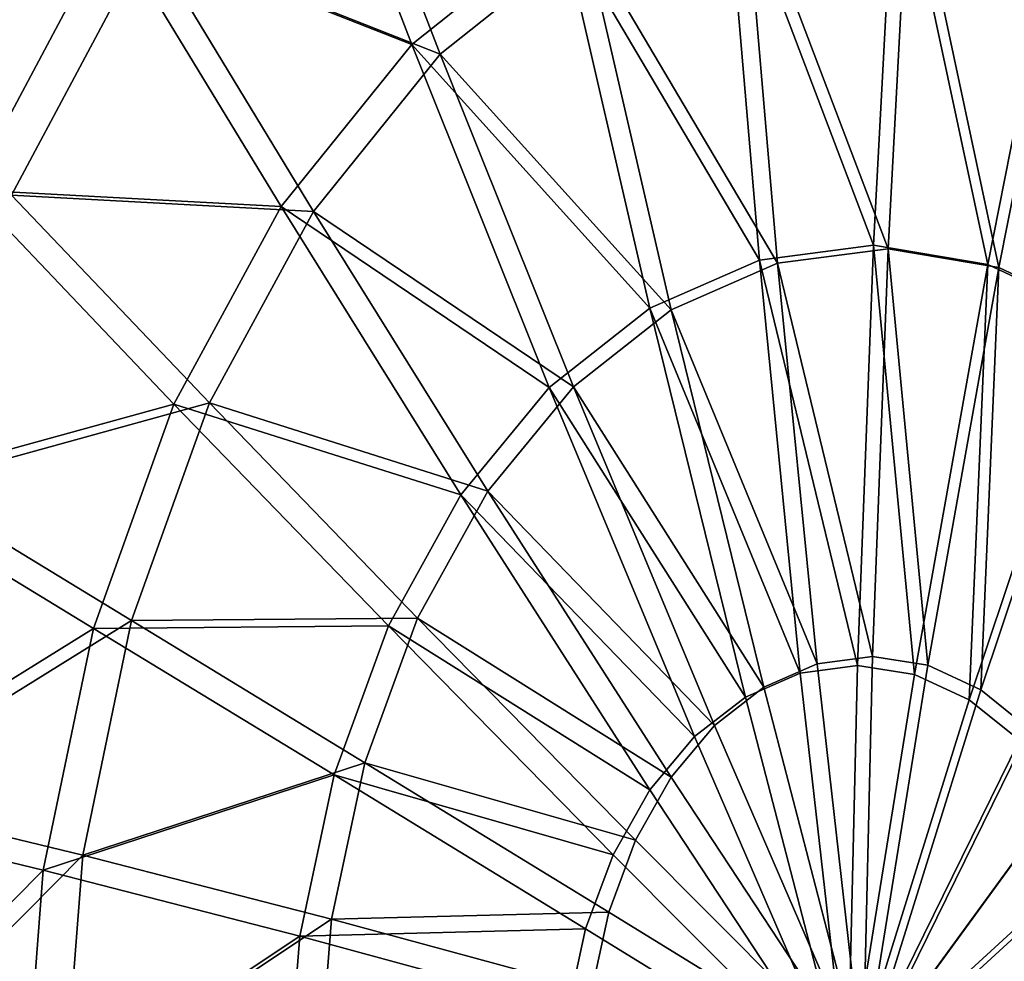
# Model space of a CAD drawing. Header units: millimetres. Extents: x 0 to 340, y 0 to 461.
# Tile 85 of 144: x 81 to 118, y 211 to 246. Entities that reach past the tile are written whole.
import ezdxf

# ---------------------------------------------------------------- set-up
doc = ezdxf.new("R2010")
doc.units = ezdxf.units.MM
doc.header["$LTSCALE"] = 25.4
doc.layers.get('0').update_dxf_attribs({"true_color": 0xff5454})

# ---------------------------------------------------------------- blocks, each defined once
blk = doc.blocks.new('R__nica')
at = {"color": 7, "true_color": 0xffffff}
mesh = blk.add_polyface(dxfattribs=at)
corners = [(36.165, 235.361, 19.045), (35.809, 198.184, 19.045), (34.972, 227.35, 19.045), (36.385, 212.75, 19.045), (39.695, 253.15, 19.045), (37.911, 227.611, 19.045), (39.068, 235.382, 19.045), (42.492, 252.637, 19.045), (44.408, 270.861, 19.045), (47.064, 269.817, 19.045), (48.771, 284.224, 19.045), (51.296, 282.779, 19.045), (55.58, 301.684, 19.045), (57.9, 299.715, 19.045), (63.395, 318.405, 19.045), (65.481, 315.935, 19.045), (72.153, 334.243, 19.045), (73.977, 331.297, 19.045), (81.808, 349.059, 19.045), (83.342, 345.669, 19.045), (88.624, 358.172, 19.045), (89.953, 354.509, 19.045), (98.41, 369.612, 19.045), (99.446, 365.605, 19.045), (108.58, 379.694, 19.045), (109.311, 375.385, 19.045), (119.151, 388.436, 19.045), (119.565, 383.865, 19.045), (120.879, 389.708, 19.045), (121.241, 385.098, 19.045), (130.644, 396.104, 19.045), (130.712, 391.302, 19.045), (140.502, 401.249, 19.045), (140.275, 396.294, 19.045), (149.961, 400.099, 19.045), (150.488, 405.173, 19.045), (158.009, 402.329, 19.045), (158.784, 407.471, 19.045), (167.131, 403.846, 19.045), (168.189, 409.035, 19.045), (176.303, 404.292, 19.045), (177.645, 409.495, 19.045), (184.806, 403.733, 19.045), (186.41, 408.918, 19.045), (193.715, 402.127, 19.045), (195.595, 407.263, 19.045), (202.524, 399.487, 19.045), (204.676, 404.542, 19.045), (203.821, 399.008, 19.045), (212.812, 395.03, 19.045), (206.014, 404.048, 19.045), (215.283, 399.947, 19.045), (221.524, 390.044, 19.045), (224.264, 394.806, 19.045), (229.969, 384.084, 19.045), (232.97, 388.662, 19.045), (238.157, 377.173, 19.045), (241.411, 381.538, 19.045), (248.324, 366.908, 19.045), (251.893, 370.954, 19.045), (256.918, 356.614, 19.045), (260.752, 360.342, 19.045), (265, 345.387, 19.045), (269.084, 348.768, 19.045), (271.478, 335.143, 19.045), (275.763, 338.208, 19.045), (279.499, 320.615, 19.045), (284.032, 323.231, 19.045), (286.719, 305.335, 19.045), (291.475, 307.477, 19.045), (293.123, 289.373, 19.045), (298.077, 291.022, 19.045), (298.668, 272.795, 19.045), (303.794, 273.931, 19.045), (303.282, 255.65, 19.045), (306.097, 242.282, 19.045), (308.55, 256.256, 19.045), (308.688, 225.075, 19.045), (311.453, 242.475, 19.045), (310.023, 208.314, 19.045), (310.11, 192.042, 19.045), (311.294, 156.745, 19.045), (313.874, 170.822, 19.045), (314.124, 224.735, 19.045), (315.343, 185.542, 19.045), (315.504, 207.456, 19.045), (315.587, 190.681, 19.045), (33.399, 212.029, 19.045), (33.207, 182.334, 19.045), (32.805, 197.012, 19.045), (34.631, 168.02, 19.045), (36.205, 183.946, 19.045), (37.117, 154.098, 19.045), (37.58, 170.061, 19.045), (38.198, 149.518, 19.045), (39.991, 156.557, 19.045), (41.826, 137.22, 19.045), (41.04, 152.114, 19.045), (44.559, 140.186, 19.045), (46.39, 125.495, 19.045), (48.986, 128.812, 19.045), (51.904, 114.367, 19.045), (54.335, 118.018, 19.045), (56.237, 107.101, 19.045), (58.538, 110.969, 19.045), (63.302, 97.143, 19.045), (65.391, 101.31, 19.045), (71.184, 88.017, 19.045), (73.036, 92.458, 19.045), (79.866, 79.711, 19.045), (81.458, 84.401, 19.045), (87.877, 73.292, 19.045), (89.228, 78.175, 19.045), (98.19, 66.424, 19.045), (99.232, 71.513, 19.045), (109.123, 60.549, 19.045), (109.837, 65.814, 19.045), (120.663, 55.66, 19.045), (121.032, 61.072, 19.045), (125.91, 53.833, 19.045), (126.12, 59.3, 19.045), (138.447, 50.373, 19.045), (138.281, 55.943, 19.045), (150.716, 53.694, 19.045), (151.266, 48.054, 19.045), (163.382, 52.556, 19.045), (164.324, 46.875, 19.045), (169.118, 52.394, 19.045), (170.237, 46.72, 19.045), (182.043, 52.888, 19.045), (183.562, 47.223, 19.045), (194.772, 54.495, 19.045), (196.684, 48.88, 19.045), (207.275, 57.204, 19.045), (209.575, 51.669, 19.045), (216.035, 59.794, 19.045), (218.604, 54.347, 19.045), (227.765, 64.267, 19.045), (230.7, 58.95, 19.045), (238.918, 69.669, 19.045), (242.194, 64.526, 19.045), (249.465, 75.998, 19.045), (253.068, 71.051, 19.045), (259.256, 83.146, 19.045), (263.163, 78.416, 19.045), (268.41, 91.197, 19.045), (272.599, 86.718, 19.045), (276.686, 99.968, 19.045), (281.132, 95.758, 19.045), (284.085, 109.42, 19.045), (288.756, 105.506, 19.045), (289.928, 118.422, 19.045), (294.783, 114.784, 19.045), (295.773, 129.434, 19.045), (300.809, 126.137, 19.045), (300.617, 141.033, 19.045), (304.489, 153.272, 19.045), (305.803, 138.094, 19.045), (305.943, 159.124, 19.045), (309.795, 150.711, 19.045), (308.445, 172.779, 19.045), (309.872, 187.058, 19.045)]
mesh.append_faces([[corners[k] for k in face] for face in [(84, 85, 86), (87, 88, 89)]], dxfattribs={"vtx0": -1, "color": 7})
mesh.append_faces([[corners[k] for k in face] for face in [(0, 1, 2), (1, 0, 3), (3, 4, 5), (5, 4, 6), (6, 4, 7), (7, 8, 9), (9, 10, 11), (11, 12, 13), (13, 14, 15), (15, 16, 17), (17, 18, 19), (19, 20, 21), (21, 22, 23), (23, 24, 25), (25, 26, 27), (27, 28, 29), (29, 30, 31), (31, 32, 33), (33, 32, 34), (34, 35, 36), (36, 37, 38), (38, 39, 40), (40, 41, 42), (42, 43, 44), (44, 45, 46), (46, 47, 48), (48, 47, 49), (49, 51, 52), (52, 53, 54), (54, 55, 56), (56, 57, 58), (58, 59, 60), (60, 61, 62), (62, 63, 64), (64, 65, 66), (66, 67, 68), (68, 69, 70), (70, 71, 72), (72, 73, 74), (74, 73, 75), (75, 76, 77), (77, 78, 79), (79, 78, 80), (81, 78, 82), (82, 83, 84), (88, 87, 90), (90, 91, 92), (91, 2, 1), (92, 93, 94), (94, 95, 96), (96, 98, 99), (99, 100, 101), (101, 102, 103), (103, 104, 105), (105, 106, 107), (107, 108, 109), (109, 110, 111), (111, 112, 113), (113, 114, 115), (115, 116, 117), (117, 118, 119), (119, 120, 121), (121, 123, 124), (124, 125, 126), (126, 127, 128), (128, 129, 130), (130, 131, 132), (132, 133, 134), (134, 135, 136), (136, 137, 138), (138, 139, 140), (140, 141, 142), (142, 143, 144), (144, 145, 146), (146, 147, 148), (148, 149, 150), (150, 151, 152), (152, 153, 154), (154, 156, 157), (157, 158, 159), (159, 161, 81)]], dxfattribs={"vtx0": -1, "vtx1": -1, "color": 7})
mesh.append_faces([[corners[k] for k in face] for face in [(80, 78, 81), (90, 2, 91)]], dxfattribs={"vtx0": -1, "vtx1": -1, "vtx2": -1, "color": 7})
mesh.append_faces([[corners[k] for k in face] for face in [(3, 0, 4), (7, 4, 8), (9, 8, 10), (11, 10, 12), (13, 12, 14), (15, 14, 16), (17, 16, 18), (19, 18, 20), (21, 20, 22), (23, 22, 24), (25, 24, 26), (27, 26, 28), (29, 28, 30), (31, 30, 32), (34, 32, 35), (36, 35, 37), (38, 37, 39), (40, 39, 41), (42, 41, 43), (44, 43, 45), (46, 45, 47), (49, 47, 50), (49, 50, 51), (52, 51, 53), (54, 53, 55), (56, 55, 57), (58, 57, 59), (60, 59, 61), (62, 61, 63), (64, 63, 65), (66, 65, 67), (68, 67, 69), (70, 69, 71), (72, 71, 73), (75, 73, 76), (77, 76, 78), (82, 78, 83), (84, 83, 85), (90, 87, 2), (92, 91, 93), (94, 93, 95), (96, 95, 97), (96, 97, 98), (99, 98, 100), (101, 100, 102), (103, 102, 104), (105, 104, 106), (107, 106, 108), (109, 108, 110), (111, 110, 112), (113, 112, 114), (115, 114, 116), (117, 116, 118), (119, 118, 120), (121, 120, 122), (121, 122, 123), (124, 123, 125), (126, 125, 127), (128, 127, 129), (130, 129, 131), (132, 131, 133), (134, 133, 135), (136, 135, 137), (138, 137, 139), (140, 139, 141), (142, 141, 143), (144, 143, 145), (146, 145, 147), (148, 147, 149), (150, 149, 151), (152, 151, 153), (154, 153, 155), (154, 155, 156), (157, 156, 158), (159, 158, 160), (159, 160, 161), (81, 161, 80)]], dxfattribs={"vtx0": -1, "vtx2": -1, "color": 7})
mesh = blk.add_polyface(dxfattribs=at)
corners = [(97.481, 248.108, 312.817), (92.656, 260.642, 306.028), (86.228, 252.548, 307.37)]
mesh.append_faces([[corners[k] for k in face] for face in [(0, 1, 2)]], dxfattribs={"color": 7})
mesh = blk.add_polyface(dxfattribs=at)
corners = [(103.073, 252.57, 311.987), (92.656, 260.642, 306.028), (97.481, 248.108, 312.817)]
mesh.append_faces([[corners[k] for k in face] for face in [(0, 1, 2)]], dxfattribs={"color": 7})
mesh = blk.add_polyface(dxfattribs=at)
corners = [(98.544, 247.747, 308.872), (87.629, 252.053, 303.497), (93.864, 259.904, 302.174)]
mesh.append_faces([[corners[k] for k in face] for face in [(0, 1, 2)]], dxfattribs={"color": 7})
mesh = blk.add_polyface(dxfattribs=at)
corners = [(103.969, 252.074, 308.053), (98.544, 247.747, 308.872), (93.864, 259.904, 302.174)]
mesh.append_faces([[corners[k] for k in face] for face in [(0, 1, 2)]], dxfattribs={"color": 7})
mesh = blk.add_polyface(dxfattribs=at)
corners = [(115.551, 256.033, 311.137), (109.172, 255.248, 311.421), (114.724, 240.611, 317.236)]
mesh.append_faces([[corners[k] for k in face] for face in [(0, 1, 2)]], dxfattribs={"color": 7})
mesh = blk.add_polyface(dxfattribs=at)
corners = [(118.993, 239.898, 317.261), (115.551, 256.033, 311.137), (114.724, 240.611, 317.236)]
mesh.append_faces([[corners[k] for k in face] for face in [(0, 1, 2)]], dxfattribs={"color": 7})
mesh = blk.add_polyface(dxfattribs=at)
corners = [(121.965, 254.898, 311.153), (115.551, 256.033, 311.137), (118.993, 239.898, 317.261)]
mesh.append_faces([[corners[k] for k in face] for face in [(0, 1, 2)]], dxfattribs={"color": 7})
mesh = blk.add_polyface(dxfattribs=at)
corners = [(116.073, 255.433, 307.215), (115.27, 240.474, 313.231), (109.885, 254.673, 307.494)]
mesh.append_faces([[corners[k] for k in face] for face in [(0, 1, 2)]], dxfattribs={"color": 7})
mesh = blk.add_polyface(dxfattribs=at)
corners = [(119.412, 239.783, 313.256), (115.27, 240.474, 313.231), (116.073, 255.433, 307.215)]
mesh.append_faces([[corners[k] for k in face] for face in [(0, 1, 2)]], dxfattribs={"color": 7})
mesh = blk.add_polyface(dxfattribs=at)
corners = [(122.295, 254.333, 307.23), (119.412, 239.783, 313.256), (116.073, 255.433, 307.215)]
mesh.append_faces([[corners[k] for k in face] for face in [(0, 1, 2)]], dxfattribs={"color": 7})
mesh = blk.add_polyface(dxfattribs=at)
corners = [(110.463, 240.061, 317.422), (109.172, 255.248, 311.421), (103.073, 252.57, 311.987)]
mesh.append_faces([[corners[k] for k in face] for face in [(0, 1, 2)]], dxfattribs={"color": 7})
mesh = blk.add_polyface(dxfattribs=at)
corners = [(114.724, 240.611, 317.236), (109.172, 255.248, 311.421), (110.463, 240.061, 317.422)]
mesh.append_faces([[corners[k] for k in face] for face in [(0, 1, 2)]], dxfattribs={"color": 7})
mesh = blk.add_polyface(dxfattribs=at)
corners = [(123.104, 237.958, 317.5), (121.965, 254.898, 311.153), (118.993, 239.898, 317.261)]
mesh.append_faces([[corners[k] for k in face] for face in [(0, 1, 2)]], dxfattribs={"color": 7})
mesh = blk.add_polyface(dxfattribs=at)
corners = [(111.137, 239.941, 313.415), (103.969, 252.074, 308.053), (109.885, 254.673, 307.494)]
mesh.append_faces([[corners[k] for k in face] for face in [(0, 1, 2)]], dxfattribs={"color": 7})
mesh = blk.add_polyface(dxfattribs=at)
corners = [(115.27, 240.474, 313.231), (111.137, 239.941, 313.415), (109.885, 254.673, 307.494)]
mesh.append_faces([[corners[k] for k in face] for face in [(0, 1, 2)]], dxfattribs={"color": 7})
mesh = blk.add_polyface(dxfattribs=at)
corners = [(123.399, 237.901, 313.492), (119.412, 239.783, 313.256), (122.295, 254.333, 307.23)]
mesh.append_faces([[corners[k] for k in face] for face in [(0, 1, 2)]], dxfattribs={"color": 7})
mesh = blk.add_polyface(dxfattribs=at)
corners = [(86.228, 252.548, 307.37), (73.772, 250.397, 301.491), (80.969, 242.686, 308.986)]
mesh.append_faces([[corners[k] for k in face] for face in [(0, 1, 2)]], dxfattribs={"color": 7})
mesh = blk.add_polyface(dxfattribs=at)
corners = [(92.596, 242.057, 313.887), (86.228, 252.548, 307.37), (80.969, 242.686, 308.986)]
mesh.append_faces([[corners[k] for k in face] for face in [(0, 1, 2)]], dxfattribs={"color": 7})
mesh = blk.add_polyface(dxfattribs=at)
corners = [(97.481, 248.108, 312.817), (86.228, 252.548, 307.37), (92.596, 242.057, 313.887)]
mesh.append_faces([[corners[k] for k in face] for face in [(0, 1, 2)]], dxfattribs={"color": 7})
mesh = blk.add_polyface(dxfattribs=at)
corners = [(106.375, 238.267, 317.811), (103.073, 252.57, 311.987), (97.481, 248.108, 312.817)]
mesh.append_faces([[corners[k] for k in face] for face in [(0, 1, 2)]], dxfattribs={"color": 7})
mesh = blk.add_polyface(dxfattribs=at)
corners = [(110.463, 240.061, 317.422), (103.073, 252.57, 311.987), (106.375, 238.267, 317.811)]
mesh.append_faces([[corners[k] for k in face] for face in [(0, 1, 2)]], dxfattribs={"color": 7})
mesh = blk.add_polyface(dxfattribs=at)
corners = [(87.629, 252.053, 303.497), (82.528, 242.487, 305.092), (75.547, 249.967, 297.698)]
mesh.append_faces([[corners[k] for k in face] for face in [(0, 1, 2)]], dxfattribs={"color": 7})
mesh = blk.add_polyface(dxfattribs=at)
corners = [(93.806, 241.877, 309.927), (82.528, 242.487, 305.092), (87.629, 252.053, 303.497)]
mesh.append_faces([[corners[k] for k in face] for face in [(0, 1, 2)]], dxfattribs={"color": 7})
mesh = blk.add_polyface(dxfattribs=at)
corners = [(98.544, 247.747, 308.872), (93.806, 241.877, 309.927), (87.629, 252.053, 303.497)]
mesh.append_faces([[corners[k] for k in face] for face in [(0, 1, 2)]], dxfattribs={"color": 7})
mesh = blk.add_polyface(dxfattribs=at)
corners = [(107.172, 238.201, 313.798), (98.544, 247.747, 308.872), (103.969, 252.074, 308.053)]
mesh.append_faces([[corners[k] for k in face] for face in [(0, 1, 2)]], dxfattribs={"color": 7})
mesh = blk.add_polyface(dxfattribs=at)
corners = [(111.137, 239.941, 313.415), (107.172, 238.201, 313.798), (103.969, 252.074, 308.053)]
mesh.append_faces([[corners[k] for k in face] for face in [(0, 1, 2)]], dxfattribs={"color": 7})
mesh = blk.add_polyface(dxfattribs=at)
corners = [(102.614, 235.302, 318.388), (97.481, 248.108, 312.817), (92.596, 242.057, 313.887)]
mesh.append_faces([[corners[k] for k in face] for face in [(0, 1, 2)]], dxfattribs={"color": 7})
mesh = blk.add_polyface(dxfattribs=at)
corners = [(106.375, 238.267, 317.811), (97.481, 248.108, 312.817), (102.614, 235.302, 318.388)]
mesh.append_faces([[corners[k] for k in face] for face in [(0, 1, 2)]], dxfattribs={"color": 7})
mesh = blk.add_polyface(dxfattribs=at)
corners = [(103.524, 235.325, 314.367), (93.806, 241.877, 309.927), (98.544, 247.747, 308.872)]
mesh.append_faces([[corners[k] for k in face] for face in [(0, 1, 2)]], dxfattribs={"color": 7})
mesh = blk.add_polyface(dxfattribs=at)
corners = [(107.172, 238.201, 313.798), (103.524, 235.325, 314.367), (98.544, 247.747, 308.872)]
mesh.append_faces([[corners[k] for k in face] for face in [(0, 1, 2)]], dxfattribs={"color": 7})
mesh = blk.add_polyface(dxfattribs=at)
corners = [(88.588, 234.681, 315.169), (80.969, 242.686, 308.986), (77.051, 231.499, 310.847)]
mesh.append_faces([[corners[k] for k in face] for face in [(0, 1, 2)]], dxfattribs={"color": 7})
mesh = blk.add_polyface(dxfattribs=at)
corners = [(89.919, 234.722, 311.191), (78.728, 231.635, 306.928), (82.528, 242.487, 305.092)]
mesh.append_faces([[corners[k] for k in face] for face in [(0, 1, 2)]], dxfattribs={"color": 7})
mesh = blk.add_polyface(dxfattribs=at)
corners = [(92.596, 242.057, 313.887), (80.969, 242.686, 308.986), (88.588, 234.681, 315.169)]
mesh.append_faces([[corners[k] for k in face] for face in [(0, 1, 2)]], dxfattribs={"color": 7})
mesh = blk.add_polyface(dxfattribs=at)
corners = [(93.806, 241.877, 309.927), (89.919, 234.722, 311.191), (82.528, 242.487, 305.092)]
mesh.append_faces([[corners[k] for k in face] for face in [(0, 1, 2)]], dxfattribs={"color": 7})
mesh = blk.add_polyface(dxfattribs=at)
corners = [(99.318, 231.289, 319.133), (92.596, 242.057, 313.887), (88.588, 234.681, 315.169)]
mesh.append_faces([[corners[k] for k in face] for face in [(0, 1, 2)]], dxfattribs={"color": 7})
mesh = blk.add_polyface(dxfattribs=at)
corners = [(102.614, 235.302, 318.388), (92.596, 242.057, 313.887), (99.318, 231.289, 319.133)]
mesh.append_faces([[corners[k] for k in face] for face in [(0, 1, 2)]], dxfattribs={"color": 7})
mesh = blk.add_polyface(dxfattribs=at)
corners = [(100.327, 231.432, 315.103), (89.919, 234.722, 311.191), (93.806, 241.877, 309.927)]
mesh.append_faces([[corners[k] for k in face] for face in [(0, 1, 2)]], dxfattribs={"color": 7})
mesh = blk.add_polyface(dxfattribs=at)
corners = [(103.524, 235.325, 314.367), (100.327, 231.432, 315.103), (93.806, 241.877, 309.927)]
mesh.append_faces([[corners[k] for k in face] for face in [(0, 1, 2)]], dxfattribs={"color": 7})
mesh = blk.add_polyface(dxfattribs=at)
corners = [(114.724, 240.611, 317.236), (110.463, 240.061, 317.422), (114.125, 224.918, 322.116)]
mesh.append_faces([[corners[k] for k in face] for face in [(0, 1, 2)]], dxfattribs={"color": 7})
mesh = blk.add_polyface(dxfattribs=at)
corners = [(116.254, 224.581, 322.134), (114.724, 240.611, 317.236), (114.125, 224.918, 322.116)]
mesh.append_faces([[corners[k] for k in face] for face in [(0, 1, 2)]], dxfattribs={"color": 7})
mesh = blk.add_polyface(dxfattribs=at)
corners = [(118.993, 239.898, 317.261), (114.724, 240.611, 317.236), (116.254, 224.581, 322.134)]
mesh.append_faces([[corners[k] for k in face] for face in [(0, 1, 2)]], dxfattribs={"color": 7})
mesh = blk.add_polyface(dxfattribs=at)
corners = [(115.27, 240.474, 313.231), (114.689, 225.253, 318.045), (111.137, 239.941, 313.415)]
mesh.append_faces([[corners[k] for k in face] for face in [(0, 1, 2)]], dxfattribs={"color": 7})
mesh = blk.add_polyface(dxfattribs=at)
corners = [(116.754, 224.926, 318.064), (114.689, 225.253, 318.045), (115.27, 240.474, 313.231)]
mesh.append_faces([[corners[k] for k in face] for face in [(0, 1, 2)]], dxfattribs={"color": 7})
mesh = blk.add_polyface(dxfattribs=at)
corners = [(119.412, 239.783, 313.256), (116.754, 224.926, 318.064), (115.27, 240.474, 313.231)]
mesh.append_faces([[corners[k] for k in face] for face in [(0, 1, 2)]], dxfattribs={"color": 7})
mesh = blk.add_polyface(dxfattribs=at)
corners = [(111.993, 224.633, 322.207), (110.463, 240.061, 317.422), (106.375, 238.267, 317.811)]
mesh.append_faces([[corners[k] for k in face] for face in [(0, 1, 2)]], dxfattribs={"color": 7})
mesh = blk.add_polyface(dxfattribs=at)
corners = [(112.621, 224.976, 318.136), (107.172, 238.201, 313.798), (111.137, 239.941, 313.415)]
mesh.append_faces([[corners[k] for k in face] for face in [(0, 1, 2)]], dxfattribs={"color": 7})
mesh = blk.add_polyface(dxfattribs=at)
corners = [(114.125, 224.918, 322.116), (110.463, 240.061, 317.422), (111.993, 224.633, 322.207)]
mesh.append_faces([[corners[k] for k in face] for face in [(0, 1, 2)]], dxfattribs={"color": 7})
mesh = blk.add_polyface(dxfattribs=at)
corners = [(114.689, 225.253, 318.045), (112.621, 224.976, 318.136), (111.137, 239.941, 313.415)]
mesh.append_faces([[corners[k] for k in face] for face in [(0, 1, 2)]], dxfattribs={"color": 7})
mesh = blk.add_polyface(dxfattribs=at)
corners = [(118.993, 239.898, 317.261), (116.254, 224.581, 322.134), (118.298, 223.637, 322.263)]
mesh.append_faces([[corners[k] for k in face] for face in [(0, 1, 2)]], dxfattribs={"color": 7})
mesh = blk.add_polyface(dxfattribs=at)
corners = [(123.104, 237.958, 317.5), (118.993, 239.898, 317.261), (118.298, 223.637, 322.263)]
mesh.append_faces([[corners[k] for k in face] for face in [(0, 1, 2)]], dxfattribs={"color": 7})
mesh = blk.add_polyface(dxfattribs=at)
corners = [(119.412, 239.783, 313.256), (118.737, 224.01, 318.191), (116.754, 224.926, 318.064)]
mesh.append_faces([[corners[k] for k in face] for face in [(0, 1, 2)]], dxfattribs={"color": 7})
mesh = blk.add_polyface(dxfattribs=at)
corners = [(123.399, 237.901, 313.492), (118.737, 224.01, 318.191), (119.412, 239.783, 313.256)]
mesh.append_faces([[corners[k] for k in face] for face in [(0, 1, 2)]], dxfattribs={"color": 7})
mesh = blk.add_polyface(dxfattribs=at)
corners = [(109.94, 223.737, 322.405), (106.375, 238.267, 317.811), (102.614, 235.302, 318.388)]
mesh.append_faces([[corners[k] for k in face] for face in [(0, 1, 2)]], dxfattribs={"color": 7})
mesh = blk.add_polyface(dxfattribs=at)
corners = [(110.63, 224.106, 318.331), (103.524, 235.325, 314.367), (107.172, 238.201, 313.798)]
mesh.append_faces([[corners[k] for k in face] for face in [(0, 1, 2)]], dxfattribs={"color": 7})
mesh = blk.add_polyface(dxfattribs=at)
corners = [(111.993, 224.633, 322.207), (106.375, 238.267, 317.811), (109.94, 223.737, 322.405)]
mesh.append_faces([[corners[k] for k in face] for face in [(0, 1, 2)]], dxfattribs={"color": 7})
mesh = blk.add_polyface(dxfattribs=at)
corners = [(112.621, 224.976, 318.136), (110.63, 224.106, 318.331), (107.172, 238.201, 313.798)]
mesh.append_faces([[corners[k] for k in face] for face in [(0, 1, 2)]], dxfattribs={"color": 7})
mesh = blk.add_polyface(dxfattribs=at)
corners = [(123.104, 237.958, 317.5), (118.298, 223.637, 322.263), (120.177, 222.124, 322.498)]
mesh.append_faces([[corners[k] for k in face] for face in [(0, 1, 2)]], dxfattribs={"color": 7})
mesh = blk.add_polyface(dxfattribs=at)
corners = [(123.399, 237.901, 313.492), (120.56, 222.542, 318.423), (118.737, 224.01, 318.191)]
mesh.append_faces([[corners[k] for k in face] for face in [(0, 1, 2)]], dxfattribs={"color": 7})
mesh = blk.add_polyface(dxfattribs=at)
corners = [(108.045, 222.264, 322.701), (102.614, 235.302, 318.388), (99.318, 231.289, 319.133)]
mesh.append_faces([[corners[k] for k in face] for face in [(0, 1, 2)]], dxfattribs={"color": 7})
mesh = blk.add_polyface(dxfattribs=at)
corners = [(108.791, 222.677, 318.623), (100.327, 231.432, 315.103), (103.524, 235.325, 314.367)]
mesh.append_faces([[corners[k] for k in face] for face in [(0, 1, 2)]], dxfattribs={"color": 7})
mesh = blk.add_polyface(dxfattribs=at)
corners = [(109.94, 223.737, 322.405), (102.614, 235.302, 318.388), (108.045, 222.264, 322.701)]
mesh.append_faces([[corners[k] for k in face] for face in [(0, 1, 2)]], dxfattribs={"color": 7})
mesh = blk.add_polyface(dxfattribs=at)
corners = [(110.63, 224.106, 318.331), (108.791, 222.677, 318.623), (103.524, 235.325, 314.367)]
mesh.append_faces([[corners[k] for k in face] for face in [(0, 1, 2)]], dxfattribs={"color": 7})
mesh = blk.add_polyface(dxfattribs=at)
corners = [(88.588, 234.681, 315.169), (77.051, 231.499, 310.847), (85.595, 226.298, 316.628)]
mesh.append_faces([[corners[k] for k in face] for face in [(0, 1, 2)]], dxfattribs={"color": 7})
mesh = blk.add_polyface(dxfattribs=at)
corners = [(89.919, 234.722, 311.191), (87.015, 226.591, 312.631), (78.728, 231.635, 306.928)]
mesh.append_faces([[corners[k] for k in face] for face in [(0, 1, 2)]], dxfattribs={"color": 7})
mesh = blk.add_polyface(dxfattribs=at)
corners = [(96.607, 226.396, 320.024), (88.588, 234.681, 315.169), (85.595, 226.298, 316.628)]
mesh.append_faces([[corners[k] for k in face] for face in [(0, 1, 2)]], dxfattribs={"color": 7})
mesh = blk.add_polyface(dxfattribs=at)
corners = [(97.696, 226.686, 315.982), (87.015, 226.591, 312.631), (89.919, 234.722, 311.191)]
mesh.append_faces([[corners[k] for k in face] for face in [(0, 1, 2)]], dxfattribs={"color": 7})
mesh = blk.add_polyface(dxfattribs=at)
corners = [(99.318, 231.289, 319.133), (88.588, 234.681, 315.169), (96.607, 226.396, 320.024)]
mesh.append_faces([[corners[k] for k in face] for face in [(0, 1, 2)]], dxfattribs={"color": 7})
mesh = blk.add_polyface(dxfattribs=at)
corners = [(100.327, 231.432, 315.103), (97.696, 226.686, 315.982), (89.919, 234.722, 311.191)]
mesh.append_faces([[corners[k] for k in face] for face in [(0, 1, 2)]], dxfattribs={"color": 7})
mesh = blk.add_polyface(dxfattribs=at)
corners = [(85.595, 226.298, 316.628), (77.051, 231.499, 310.847), (74.595, 219.478, 312.907)]
mesh.append_faces([[corners[k] for k in face] for face in [(0, 1, 2)]], dxfattribs={"color": 7})
mesh = blk.add_polyface(dxfattribs=at)
corners = [(87.015, 226.591, 312.631), (76.346, 219.975, 308.96), (78.728, 231.635, 306.928)]
mesh.append_faces([[corners[k] for k in face] for face in [(0, 1, 2)]], dxfattribs={"color": 7})
mesh = blk.add_polyface(dxfattribs=at)
corners = [(107.175, 220.747, 319.002), (97.696, 226.686, 315.982), (100.327, 231.432, 315.103)]
mesh.append_faces([[corners[k] for k in face] for face in [(0, 1, 2)]], dxfattribs={"color": 7})
mesh = blk.add_polyface(dxfattribs=at)
corners = [(108.791, 222.677, 318.623), (107.175, 220.747, 319.002), (100.327, 231.432, 315.103)]
mesh.append_faces([[corners[k] for k in face] for face in [(0, 1, 2)]], dxfattribs={"color": 7})
mesh = blk.add_polyface(dxfattribs=at)
corners = [(106.378, 220.273, 323.086), (99.318, 231.289, 319.133), (96.607, 226.396, 320.024)]
mesh.append_faces([[corners[k] for k in face] for face in [(0, 1, 2)]], dxfattribs={"color": 7})
mesh = blk.add_polyface(dxfattribs=at)
corners = [(108.045, 222.264, 322.701), (99.318, 231.289, 319.133), (106.378, 220.273, 323.086)]
mesh.append_faces([[corners[k] for k in face] for face in [(0, 1, 2)]], dxfattribs={"color": 7})
mesh = blk.add_polyface(dxfattribs=at)
corners = [(87.015, 226.591, 312.631), (85.189, 217.828, 314.203), (76.346, 219.975, 308.96)]
mesh.append_faces([[corners[k] for k in face] for face in [(0, 1, 2)]], dxfattribs={"color": 7})
mesh = blk.add_polyface(dxfattribs=at)
corners = [(95.726, 221.282, 316.975), (85.189, 217.828, 314.203), (87.015, 226.591, 312.631)]
mesh.append_faces([[corners[k] for k in face] for face in [(0, 1, 2)]], dxfattribs={"color": 7})
mesh = blk.add_polyface(dxfattribs=at)
corners = [(97.696, 226.686, 315.982), (95.726, 221.282, 316.975), (87.015, 226.591, 312.631)]
mesh.append_faces([[corners[k] for k in face] for face in [(0, 1, 2)]], dxfattribs={"color": 7})
mesh = blk.add_polyface(dxfattribs=at)
corners = [(105.841, 218.391, 319.455), (95.726, 221.282, 316.975), (97.696, 226.686, 315.982)]
mesh.append_faces([[corners[k] for k in face] for face in [(0, 1, 2)]], dxfattribs={"color": 7})
mesh = blk.add_polyface(dxfattribs=at)
corners = [(107.175, 220.747, 319.002), (105.841, 218.391, 319.455), (97.696, 226.686, 315.982)]
mesh.append_faces([[corners[k] for k in face] for face in [(0, 1, 2)]], dxfattribs={"color": 7})
mesh = blk.add_polyface(dxfattribs=at)
corners = [(85.595, 226.298, 316.628), (74.595, 219.478, 312.907), (83.713, 217.265, 318.221)]
mesh.append_faces([[corners[k] for k in face] for face in [(0, 1, 2)]], dxfattribs={"color": 7})
mesh = blk.add_polyface(dxfattribs=at)
corners = [(94.575, 220.825, 321.031), (85.595, 226.298, 316.628), (83.713, 217.265, 318.221)]
mesh.append_faces([[corners[k] for k in face] for face in [(0, 1, 2)]], dxfattribs={"color": 7})
mesh = blk.add_polyface(dxfattribs=at)
corners = [(96.607, 226.396, 320.024), (85.595, 226.298, 316.628), (94.575, 220.825, 321.031)]
mesh.append_faces([[corners[k] for k in face] for face in [(0, 1, 2)]], dxfattribs={"color": 7})
mesh = blk.add_polyface(dxfattribs=at)
corners = [(105.003, 217.845, 323.545), (96.607, 226.396, 320.024), (94.575, 220.825, 321.031)]
mesh.append_faces([[corners[k] for k in face] for face in [(0, 1, 2)]], dxfattribs={"color": 7})
mesh = blk.add_polyface(dxfattribs=at)
corners = [(106.378, 220.273, 323.086), (96.607, 226.396, 320.024), (105.003, 217.845, 323.545)]
mesh.append_faces([[corners[k] for k in face] for face in [(0, 1, 2)]], dxfattribs={"color": 7})
mesh = blk.add_polyface(dxfattribs=at)
corners = [(114.689, 225.253, 318.045), (114.334, 209.861, 321.6), (112.621, 224.976, 318.136)]
mesh.append_faces([[corners[k] for k in face] for face in [(0, 1, 2)]], dxfattribs={"color": 7})
mesh = blk.add_polyface(dxfattribs=at)
corners = [(116.754, 224.926, 318.064), (114.334, 209.861, 321.6), (114.689, 225.253, 318.045)]
mesh.append_faces([[corners[k] for k in face] for face in [(0, 1, 2)]], dxfattribs={"color": 7})
mesh = blk.add_polyface(dxfattribs=at)
corners = [(114.334, 209.861, 321.6), (110.63, 224.106, 318.331), (112.621, 224.976, 318.136)]
mesh.append_faces([[corners[k] for k in face] for face in [(0, 1, 2)]], dxfattribs={"color": 7})
mesh = blk.add_polyface(dxfattribs=at)
corners = [(114.125, 224.918, 322.116), (111.993, 224.633, 322.207), (113.758, 209.05, 325.719)]
mesh.append_faces([[corners[k] for k in face] for face in [(0, 1, 2)]], dxfattribs={"color": 7})
mesh = blk.add_polyface(dxfattribs=at)
corners = [(116.254, 224.581, 322.134), (114.125, 224.918, 322.116), (113.758, 209.05, 325.719)]
mesh.append_faces([[corners[k] for k in face] for face in [(0, 1, 2)]], dxfattribs={"color": 7})
mesh = blk.add_polyface(dxfattribs=at)
corners = [(118.737, 224.01, 318.191), (114.334, 209.861, 321.6), (116.754, 224.926, 318.064)]
mesh.append_faces([[corners[k] for k in face] for face in [(0, 1, 2)]], dxfattribs={"color": 7})
mesh = blk.add_polyface(dxfattribs=at)
corners = [(113.758, 209.05, 325.719), (111.993, 224.633, 322.207), (109.94, 223.737, 322.405)]
mesh.append_faces([[corners[k] for k in face] for face in [(0, 1, 2)]], dxfattribs={"color": 7})
mesh = blk.add_polyface(dxfattribs=at)
corners = [(118.298, 223.637, 322.263), (116.254, 224.581, 322.134), (113.758, 209.05, 325.719)]
mesh.append_faces([[corners[k] for k in face] for face in [(0, 1, 2)]], dxfattribs={"color": 7})
mesh = blk.add_polyface(dxfattribs=at)
corners = [(114.334, 209.861, 321.6), (108.791, 222.677, 318.623), (110.63, 224.106, 318.331)]
mesh.append_faces([[corners[k] for k in face] for face in [(0, 1, 2)]], dxfattribs={"color": 7})
mesh = blk.add_polyface(dxfattribs=at)
corners = [(120.56, 222.542, 318.423), (114.334, 209.861, 321.6), (118.737, 224.01, 318.191)]
mesh.append_faces([[corners[k] for k in face] for face in [(0, 1, 2)]], dxfattribs={"color": 7})
mesh = blk.add_polyface(dxfattribs=at)
corners = [(113.758, 209.05, 325.719), (109.94, 223.737, 322.405), (108.045, 222.264, 322.701)]
mesh.append_faces([[corners[k] for k in face] for face in [(0, 1, 2)]], dxfattribs={"color": 7})
mesh = blk.add_polyface(dxfattribs=at)
corners = [(120.177, 222.124, 322.498), (118.298, 223.637, 322.263), (113.758, 209.05, 325.719)]
mesh.append_faces([[corners[k] for k in face] for face in [(0, 1, 2)]], dxfattribs={"color": 7})
mesh = blk.add_polyface(dxfattribs=at)
corners = [(114.334, 209.861, 321.6), (107.175, 220.747, 319.002), (108.791, 222.677, 318.623)]
mesh.append_faces([[corners[k] for k in face] for face in [(0, 1, 2)]], dxfattribs={"color": 7})
mesh = blk.add_polyface(dxfattribs=at)
corners = [(122.15, 220.584, 318.751), (114.334, 209.861, 321.6), (120.56, 222.542, 318.423)]
mesh.append_faces([[corners[k] for k in face] for face in [(0, 1, 2)]], dxfattribs={"color": 7})
mesh = blk.add_polyface(dxfattribs=at)
corners = [(113.758, 209.05, 325.719), (108.045, 222.264, 322.701), (106.378, 220.273, 323.086)]
mesh.append_faces([[corners[k] for k in face] for face in [(0, 1, 2)]], dxfattribs={"color": 7})
mesh = blk.add_polyface(dxfattribs=at)
corners = [(121.816, 220.105, 322.831), (120.177, 222.124, 322.498), (113.758, 209.05, 325.719)]
mesh.append_faces([[corners[k] for k in face] for face in [(0, 1, 2)]], dxfattribs={"color": 7})
mesh = blk.add_polyface(dxfattribs=at)
corners = [(95.726, 221.282, 316.975), (94.483, 215.443, 318.05), (85.189, 217.828, 314.203)]
mesh.append_faces([[corners[k] for k in face] for face in [(0, 1, 2)]], dxfattribs={"color": 7})
mesh = blk.add_polyface(dxfattribs=at)
corners = [(104.839, 215.705, 319.965), (94.483, 215.443, 318.05), (95.726, 221.282, 316.975)]
mesh.append_faces([[corners[k] for k in face] for face in [(0, 1, 2)]], dxfattribs={"color": 7})
mesh = blk.add_polyface(dxfattribs=at)
corners = [(105.841, 218.391, 319.455), (104.839, 215.705, 319.965), (95.726, 221.282, 316.975)]
mesh.append_faces([[corners[k] for k in face] for face in [(0, 1, 2)]], dxfattribs={"color": 7})
mesh = blk.add_polyface(dxfattribs=at)
corners = [(94.575, 220.825, 321.031), (83.713, 217.265, 318.221), (93.294, 214.806, 322.12)]
mesh.append_faces([[corners[k] for k in face] for face in [(0, 1, 2)]], dxfattribs={"color": 7})
mesh = blk.add_polyface(dxfattribs=at)
corners = [(103.97, 215.076, 324.061), (94.575, 220.825, 321.031), (93.294, 214.806, 322.12)]
mesh.append_faces([[corners[k] for k in face] for face in [(0, 1, 2)]], dxfattribs={"color": 7})
mesh = blk.add_polyface(dxfattribs=at)
corners = [(105.003, 217.845, 323.545), (94.575, 220.825, 321.031), (103.97, 215.076, 324.061)]
mesh.append_faces([[corners[k] for k in face] for face in [(0, 1, 2)]], dxfattribs={"color": 7})
mesh = blk.add_polyface(dxfattribs=at)
corners = [(114.334, 209.861, 321.6), (105.841, 218.391, 319.455), (107.175, 220.747, 319.002)]
mesh.append_faces([[corners[k] for k in face] for face in [(0, 1, 2)]], dxfattribs={"color": 7})
mesh = blk.add_polyface(dxfattribs=at)
corners = [(123.444, 218.212, 319.165), (114.334, 209.861, 321.6), (122.15, 220.584, 318.751)]
mesh.append_faces([[corners[k] for k in face] for face in [(0, 1, 2)]], dxfattribs={"color": 7})
mesh = blk.add_polyface(dxfattribs=at)
corners = [(85.189, 217.828, 314.203), (75.452, 207.999, 311.128), (76.346, 219.975, 308.96)]
mesh.append_faces([[corners[k] for k in face] for face in [(0, 1, 2)]], dxfattribs={"color": 7})
mesh = blk.add_polyface(dxfattribs=at)
corners = [(113.758, 209.05, 325.719), (106.378, 220.273, 323.086), (105.003, 217.845, 323.545)]
mesh.append_faces([[corners[k] for k in face] for face in [(0, 1, 2)]], dxfattribs={"color": 7})
mesh = blk.add_polyface(dxfattribs=at)
corners = [(123.15, 217.66, 323.25), (121.816, 220.105, 322.831), (113.758, 209.05, 325.719)]
mesh.append_faces([[corners[k] for k in face] for face in [(0, 1, 2)]], dxfattribs={"color": 7})
mesh = blk.add_polyface(dxfattribs=at)
corners = [(83.713, 217.265, 318.221), (74.595, 219.478, 312.907), (73.675, 207.131, 315.104)]
mesh.append_faces([[corners[k] for k in face] for face in [(0, 1, 2)]], dxfattribs={"color": 7})
mesh = blk.add_polyface(dxfattribs=at)
corners = [(114.334, 209.861, 321.6), (104.839, 215.705, 319.965), (105.841, 218.391, 319.455)]
mesh.append_faces([[corners[k] for k in face] for face in [(0, 1, 2)]], dxfattribs={"color": 7})
mesh = blk.add_polyface(dxfattribs=at)
corners = [(124.391, 215.521, 319.648), (114.334, 209.861, 321.6), (123.444, 218.212, 319.165)]
mesh.append_faces([[corners[k] for k in face] for face in [(0, 1, 2)]], dxfattribs={"color": 7})
mesh = blk.add_polyface(dxfattribs=at)
corners = [(85.189, 217.828, 314.203), (84.5, 208.796, 315.857), (75.452, 207.999, 311.128)]
mesh.append_faces([[corners[k] for k in face] for face in [(0, 1, 2)]], dxfattribs={"color": 7})
mesh = blk.add_polyface(dxfattribs=at)
corners = [(94.483, 215.443, 318.05), (84.5, 208.796, 315.857), (85.189, 217.828, 314.203)]
mesh.append_faces([[corners[k] for k in face] for face in [(0, 1, 2)]], dxfattribs={"color": 7})
mesh = blk.add_polyface(dxfattribs=at)
corners = [(113.758, 209.05, 325.719), (105.003, 217.845, 323.545), (103.97, 215.076, 324.061)]
mesh.append_faces([[corners[k] for k in face] for face in [(0, 1, 2)]], dxfattribs={"color": 7})
mesh = blk.add_polyface(dxfattribs=at)
corners = [(124.127, 214.886, 323.74), (123.15, 217.66, 323.25), (113.758, 209.05, 325.719)]
mesh.append_faces([[corners[k] for k in face] for face in [(0, 1, 2)]], dxfattribs={"color": 7})
mesh = blk.add_polyface(dxfattribs=at)
corners = [(83.713, 217.265, 318.221), (73.675, 207.131, 315.104), (83.002, 207.953, 319.897)]
mesh.append_faces([[corners[k] for k in face] for face in [(0, 1, 2)]], dxfattribs={"color": 7})
mesh = blk.add_polyface(dxfattribs=at)
corners = [(93.294, 214.806, 322.12), (83.713, 217.265, 318.221), (83.002, 207.953, 319.897)]
mesh.append_faces([[corners[k] for k in face] for face in [(0, 1, 2)]], dxfattribs={"color": 7})
mesh = blk.add_polyface(dxfattribs=at)
corners = [(104.839, 215.705, 319.965), (104.204, 212.796, 320.512), (94.483, 215.443, 318.05)]
mesh.append_faces([[corners[k] for k in face] for face in [(0, 1, 2)]], dxfattribs={"color": 7})
mesh = blk.add_polyface(dxfattribs=at)
corners = [(114.334, 209.861, 321.6), (104.204, 212.796, 320.512), (104.839, 215.705, 319.965)]
mesh.append_faces([[corners[k] for k in face] for face in [(0, 1, 2)]], dxfattribs={"color": 7})
mesh = blk.add_polyface(dxfattribs=at)
corners = [(94.483, 215.443, 318.05), (94.01, 209.405, 319.169), (84.5, 208.796, 315.857)]
mesh.append_faces([[corners[k] for k in face] for face in [(0, 1, 2)]], dxfattribs={"color": 7})
mesh = blk.add_polyface(dxfattribs=at)
corners = [(104.204, 212.796, 320.512), (94.01, 209.405, 319.169), (94.483, 215.443, 318.05)]
mesh.append_faces([[corners[k] for k in face] for face in [(0, 1, 2)]], dxfattribs={"color": 7})
mesh = blk.add_polyface(dxfattribs=at)
corners = [(124.953, 212.617, 320.182), (114.334, 209.861, 321.6), (124.391, 215.521, 319.648)]
mesh.append_faces([[corners[k] for k in face] for face in [(0, 1, 2)]], dxfattribs={"color": 7})
mesh = blk.add_polyface(dxfattribs=at)
corners = [(93.294, 214.806, 322.12), (83.002, 207.953, 319.897), (92.806, 208.58, 323.254)]
mesh.append_faces([[corners[k] for k in face] for face in [(0, 1, 2)]], dxfattribs={"color": 7})
mesh = blk.add_polyface(dxfattribs=at)
corners = [(103.316, 212.076, 324.616), (93.294, 214.806, 322.12), (92.806, 208.58, 323.254)]
mesh.append_faces([[corners[k] for k in face] for face in [(0, 1, 2)]], dxfattribs={"color": 7})
mesh = blk.add_polyface(dxfattribs=at)
corners = [(103.97, 215.076, 324.061), (93.294, 214.806, 322.12), (103.316, 212.076, 324.616)]
mesh.append_faces([[corners[k] for k in face] for face in [(0, 1, 2)]], dxfattribs={"color": 7})
mesh = blk.add_polyface(dxfattribs=at)
corners = [(113.758, 209.05, 325.719), (103.97, 215.076, 324.061), (103.316, 212.076, 324.616)]
mesh.append_faces([[corners[k] for k in face] for face in [(0, 1, 2)]], dxfattribs={"color": 7})
mesh = blk.add_polyface(dxfattribs=at)
corners = [(124.706, 211.892, 324.282), (124.127, 214.886, 323.74), (113.758, 209.05, 325.719)]
mesh.append_faces([[corners[k] for k in face] for face in [(0, 1, 2)]], dxfattribs={"color": 7})

msp = doc.modelspace()

# ---------------------------------------------------------------- block references
at = {"color": 0}
msp.add_blockref('R__nica', (-1.595, -3.303, -19.045), dxfattribs=at)

doc.saveas('drawing.dxf')
